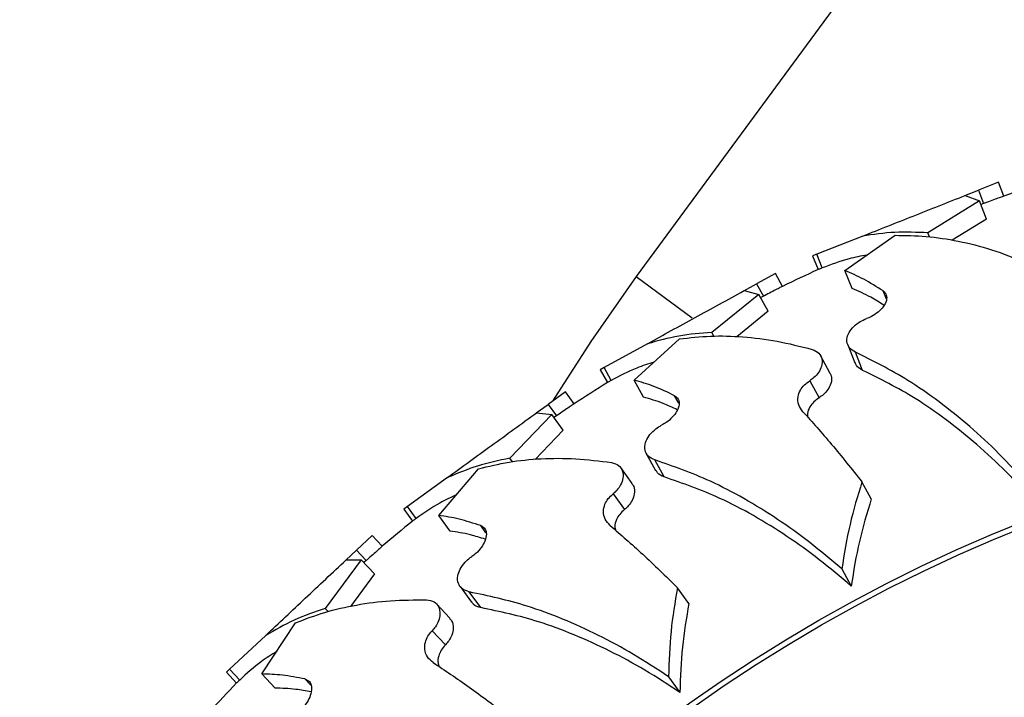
# Model space of a CAD drawing. Header units: inches. Extents: x 41.7 to 125.9, y 54.1 to 147.1.
# Tile 28 of 59: x 88.4 to 90.4, y 60.8 to 62.2. Entities that reach past the tile are written whole.
import ezdxf

# ---------------------------------------------------------------- set-up
doc = ezdxf.new("R2010")
doc.units = ezdxf.units.IN
doc.header["$LTSCALE"] = 20
doc.header["$MEASUREMENT"] = 0

msp = doc.modelspace()

# ---------------------------------------------------------------- linework, layer by layer
for p, q in [((105.6034, 83.3675), (89.6446, 61.6422)), ((90.3913, 61.8367), (90.35, 61.8203)), ((90.4025, 61.8084), (90.3913, 61.8367)), ((90.322, 61.8092), (90.35, 61.8203)), ((90.35, 61.8203), (90.3608, 61.793)), ((90.352, 61.7982), (90.2459, 61.7325)), ((90.3227, 61.8095), (90.352, 61.7982)), ((90.3667, 61.7609), (90.352, 61.7982)), ((90.3608, 61.793), (90.3549, 61.7909)), ((90.3667, 61.7609), (90.2959, 61.7171)), ((90.2492, 61.724), (90.2459, 61.7325)), ((90.1114, 61.7258), (90.0166, 61.6883)), ((90.0747, 61.6547), (90.1781, 61.7274)), ((90.0166, 61.6883), (90.0082, 61.685)), ((90.0082, 61.685), (90.0194, 61.6567)), ((90.0278, 61.6601), (90.0166, 61.6883)), ((90.0895, 61.6175), (90.0747, 61.6547)), ((89.6446, 61.6422), (89.7601, 61.5574)), ((89.9315, 61.6489), (89.8925, 61.6274)), ((89.9461, 61.6222), (89.9315, 61.6489)), ((89.8662, 61.613), (89.8925, 61.6274)), ((89.8668, 61.6133), (89.8973, 61.6057)), ((89.8925, 61.6274), (89.9066, 61.6018)), ((90.1602, 61.5959), (90.1536, 61.6126)), ((89.8973, 61.6057), (89.8002, 61.5273)), ((89.9166, 61.5707), (89.8973, 61.6057)), ((89.9066, 61.6018), (89.9011, 61.5989)), ((89.9166, 61.5707), (89.8518, 61.5183)), ((89.6402, 61.4287), (89.7337, 61.5137)), ((89.8046, 61.5193), (89.8002, 61.5273)), ((89.6677, 61.5038), (89.5783, 61.4547)), ((90.0807, 61.5018), (90.0954, 61.4646)), ((90.044, 61.4442), (90.0247, 61.4793)), ((90.1113, 61.449), (90.0966, 61.4863)), ((89.5783, 61.4547), (89.5704, 61.4503)), ((89.5704, 61.4503), (89.585, 61.4237)), ((89.5929, 61.4281), (89.5783, 61.4547)), ((89.6595, 61.3936), (89.6402, 61.4287)), ((90.0023, 61.4277), (90.0216, 61.3926)), ((89.4988, 61.4049), (89.4628, 61.3788)), ((89.5167, 61.3803), (89.4988, 61.4049)), ((89.7323, 61.3811), (89.7237, 61.3968)), ((89.4385, 61.3611), (89.4628, 61.3788)), ((89.4628, 61.3788), (89.48, 61.3551)), ((89.4703, 61.3578), (89.3838, 61.2678)), ((89.4391, 61.3615), (89.4703, 61.3578)), ((89.4938, 61.3255), (89.4703, 61.3578)), ((89.48, 61.3551), (89.4749, 61.3515)), ((89.4938, 61.3255), (89.4361, 61.2654)), ((89.3891, 61.2605), (89.3838, 61.2678)), ((89.6652, 61.2778), (89.6845, 61.2427)), ((89.2374, 61.15), (89.3195, 61.246)), ((89.6361, 61.216), (89.6125, 61.2484)), ((89.7023, 61.2292), (89.683, 61.2643)), ((89.2553, 61.228), (89.1727, 61.168)), ((90.1292, 61.184), (90.1099, 61.2191)), ((89.5968, 61.1944), (89.6203, 61.162)), ((89.1727, 61.168), (89.1654, 61.1627)), ((89.1906, 61.1434), (89.1727, 61.168)), ((89.1654, 61.1627), (89.1833, 61.1381)), ((89.2609, 61.1176), (89.2374, 61.15)), ((89.3348, 61.1143), (89.3242, 61.1288)), ((89.1001, 61.1087), (89.0677, 61.0782)), ((89.1209, 61.0865), (89.1001, 61.1087)), ((89.0457, 61.0576), (89.0677, 61.0782)), ((89.0677, 61.0782), (89.0877, 61.0569)), ((89.0777, 61.0584), (89.0032, 60.9582)), ((89.0463, 61.0581), (89.0777, 61.0584)), ((89.1051, 61.0292), (89.0777, 61.0584)), ((89.0877, 61.0569), (89.0831, 61.0527)), ((89.1051, 61.0292), (89.0554, 60.9624)), ((90.0684, 61.0395), (90.0877, 61.0044)), ((89.2812, 61.0034), (89.3047, 60.971)), ((89.7532, 60.9685), (89.7296, 61.0009)), ((89.324, 60.9598), (89.3004, 60.9922)), ((89.26, 60.9384), (89.2326, 60.9676)), ((89.0094, 60.9516), (89.0032, 60.9582)), ((88.8727, 60.823), (88.9421, 60.9286)), ((88.8806, 60.9026), (88.8063, 60.8328)), ((89.2237, 60.9121), (89.2511, 60.8829)), ((88.8063, 60.8328), (88.7997, 60.8266)), ((88.7997, 60.8266), (88.8205, 60.8044)), ((88.8271, 60.8106), (88.8063, 60.8328)), ((88.9001, 60.7938), (88.8727, 60.823)), ((88.9738, 60.7997), (88.9615, 60.8128)), ((89.711, 60.8175), (89.7345, 60.7851))]:
    msp.add_line(p, q)
at = {"flags": 128}
msp.add_lwpolyline([(89.6446, 61.6422), (89.5506, 61.5083), (89.4717, 61.3852)], dxfattribs=at)
for radius in [3.2804, 3.2691]:
    msp.add_circle((91.6539, 58.0882), radius)
for start, end in [(107.4063, 108.5935), (114.6069, 115.7933), (121.8063, 122.9935), (129.0069, 130.1933), (136.2063, 137.3935)]:
    msp.add_arc((91.6539, 58.0882), 3.925, start, end)
for points, knots in [([(90.1114, 61.7258), (90.1462, 61.7396), (90.2169, 61.7676), (90.287, 61.7954), (90.3227, 61.8095)], [0, 0, 0, 0, 0.491758, 1, 1, 1, 1]), ([(90.4024, 61.8083), (90.4024, 61.8083), (90.403, 61.8086), (90.3993, 61.8072), (90.3911, 61.8041), (90.3784, 61.7994), (90.3675, 61.7954), (90.3615, 61.7933), (90.3608, 61.793)], [0, 0, 0, 0, 0.010918, 0.249746, 0.488578, 0.727394, 0.9662, 1, 1, 1, 1]), ([(90.2459, 61.7325), (90.223, 61.7335), (90.177, 61.7355), (90.1333, 61.7291), (90.1114, 61.7258)], [0, 0, 0, 0, 0.498474, 1, 1, 1, 1]), ([(90.1781, 61.7274), (90.1995, 61.7271), (90.2421, 61.7266), (90.3087, 61.7163), (90.377, 61.6992), (90.4236, 61.6809), (90.4469, 61.6718)], [0, 0, 0, 0, 0.247132, 0.494259, 0.747133, 1, 1, 1, 1]), ([(90.1203, 61.6867), (90.1078, 61.6844), (90.076, 61.6784), (90.046, 61.667), (90.0278, 61.6601)], [0, 0, 0, 0, 0.389761, 1, 1, 1, 1]), ([(90.0278, 61.6601), (90.0251, 61.659), (90.0199, 61.6569), (90.0197, 61.6568), (90.0195, 61.6568)], [0, 0, 0, 0, 0.511444, 1, 1, 1, 1]), ([(90.1536, 61.6126), (90.1401, 61.6212), (90.113, 61.6384), (90.0875, 61.6493), (90.0747, 61.6547)], [0, 0, 0, 0, 0.498554, 1, 1, 1, 1]), ([(89.6677, 61.5038), (89.7004, 61.5219), (89.7671, 61.5585), (89.8332, 61.5948), (89.8668, 61.6133)], [0, 0, 0, 0, 0.491758, 1, 1, 1, 1]), ([(89.946, 61.6221), (89.946, 61.6222), (89.9466, 61.6225), (89.943, 61.6206), (89.9353, 61.6165), (89.9233, 61.6102), (89.913, 61.605), (89.9073, 61.6021), (89.9066, 61.6018)], [0, 0, 0, 0, 0.010596, 0.249503, 0.488411, 0.727305, 0.966189, 1, 1, 1, 1]), ([(90.1553, 61.5832), (90.1462, 61.589), (90.1236, 61.6032), (90.1022, 61.6121), (90.0895, 61.6175)], [0, 0, 0, 0, 0.401708, 1, 1, 1, 1]), ([(90.1536, 61.6126), (90.1562, 61.6101), (90.1614, 61.605), (90.1612, 61.5932), (90.1552, 61.5806), (90.144, 61.5689), (90.1315, 61.5604), (90.1227, 61.5569), (90.1194, 61.5556)], [0, 0, 0, 0, 0.194076, 0.387869, 0.587776, 0.74493, 0.902844, 1, 1, 1, 1]), ([(90.0966, 61.4863), (90.0918, 61.4893), (90.0826, 61.4951), (90.0778, 61.5088), (90.0802, 61.5229), (90.0892, 61.5366), (90.1016, 61.5472), (90.1127, 61.553), (90.1183, 61.5551), (90.1194, 61.5556)], [0, 0, 0, 0, 0.196786, 0.376459, 0.569644, 0.714718, 0.860644, 0.971625, 1, 1, 1, 1]), ([(89.8002, 61.5273), (89.7774, 61.5254), (89.7315, 61.5216), (89.689, 61.5098), (89.6677, 61.5038)], [0, 0, 0, 0, 0.4984737, 1, 1, 1, 1]), ([(89.7337, 61.5137), (89.7548, 61.5162), (89.7972, 61.521), (89.8646, 61.5191), (89.9345, 61.5106), (89.983, 61.4984), (90.0072, 61.4923)], [0, 0, 0, 0, 0.247132, 0.494259, 0.747133, 1, 1, 1, 1]), ([(90.0072, 61.4923), (90.0124, 61.49), (90.0221, 61.4857), (90.0283, 61.4729), (90.028, 61.4587), (90.0214, 61.445), (90.0125, 61.4346), (90.0053, 61.4298), (90.0023, 61.4277)], [0, 0, 0, 0, 0.216418, 0.409836, 0.620623, 0.776753, 0.905961, 1, 1, 1, 1]), ([(90.4508, 61.2149), (90.4314, 61.236), (90.3927, 61.2783), (90.3317, 61.3347), (90.269, 61.3852), (90.1903, 61.4398), (90.1327, 61.4684), (90.0966, 61.4863)], [0, 0, 0, 0, 0.172608, 0.345229, 0.52319, 0.701164, 1, 1, 1, 1]), ([(89.6813, 61.4661), (89.6693, 61.4623), (89.6384, 61.4524), (89.6102, 61.4373), (89.5929, 61.4281)], [0, 0, 0, 0, 0.3897605, 1, 1, 1, 1]), ([(90.1113, 61.449), (90.1062, 61.4519), (90.0988, 61.4561), (90.0969, 61.4629), (90.0963, 61.4649)], [0, 0, 0, 0, 0.697157, 1, 1, 1, 1]), ([(90.4655, 61.1777), (90.4462, 61.1988), (90.4075, 61.2411), (90.3465, 61.2974), (90.2838, 61.3479), (90.2051, 61.4026), (90.1475, 61.4311), (90.1113, 61.449)], [0, 0, 0, 0, 0.172519, 0.345052, 0.52292, 0.7008, 1, 1, 1, 1]), ([(89.5929, 61.4281), (89.5904, 61.4267), (89.5856, 61.424), (89.5853, 61.4238), (89.5852, 61.4238)], [0, 0, 0, 0, 0.511698, 1, 1, 1, 1]), ([(89.7237, 61.3968), (89.7092, 61.4036), (89.6802, 61.4173), (89.6536, 61.4249), (89.6402, 61.4287)], [0, 0, 0, 0, 0.498554, 1, 1, 1, 1]), ([(89.988, 61.3638), (89.9847, 61.3684), (89.9781, 61.3775), (89.9769, 61.3933), (89.9818, 61.4076), (89.9904, 61.4193), (89.9984, 61.425), (90.0023, 61.4277)], [0, 0, 0, 0, 0.255414, 0.505558, 0.698236, 0.854758, 1, 1, 1, 1]), ([(90.0432, 61.4438), (90.0445, 61.4418), (90.0483, 61.4359), (90.0471, 61.4235), (90.0407, 61.4099), (90.0318, 61.3996), (90.0246, 61.3947), (90.0216, 61.3926)], [0, 0, 0, 0, 0.147547, 0.452074, 0.677521, 0.864129, 1, 1, 1, 1]), ([(89.7291, 61.3679), (89.7193, 61.3724), (89.6951, 61.3837), (89.6728, 61.3899), (89.6595, 61.3936)], [0, 0, 0, 0, 0.4017081, 1, 1, 1, 1]), ([(89.7237, 61.3968), (89.7266, 61.3946), (89.7324, 61.3902), (89.7337, 61.3784), (89.7293, 61.3653), (89.7196, 61.3522), (89.7083, 61.3422), (89.7001, 61.3376), (89.6969, 61.3359)], [0, 0, 0, 0, 0.194076, 0.387869, 0.587776, 0.74493, 0.902844, 1, 1, 1, 1]), ([(90.0216, 61.3926), (90.0177, 61.3899), (90.0099, 61.3844), (90.0015, 61.373), (89.9968, 61.3619), (89.9977, 61.355), (89.9981, 61.3524)], [0, 0, 0, 0, 0.241593, 0.48226, 0.803401, 1, 1, 1, 1]), ([(89.5165, 61.3802), (89.5165, 61.3802), (89.5171, 61.3806), (89.5138, 61.3783), (89.5067, 61.3733), (89.4955, 61.3656), (89.4859, 61.359), (89.4807, 61.3555), (89.48, 61.3551)], [0, 0, 0, 0, 0.010915, 0.249745, 0.488576, 0.727393, 0.9662, 1, 1, 1, 1]), ([(89.2553, 61.228), (89.2855, 61.25), (89.347, 61.2946), (89.408, 61.339), (89.4391, 61.3615)], [0, 0, 0, 0, 0.491758, 1, 1, 1, 1]), ([(89.988, 61.3638), (90.0076, 61.3421), (90.047, 61.2985), (90.0888, 61.2456), (90.1099, 61.2191)], [0, 0, 0, 0, 0.497022, 1, 1, 1, 1]), ([(89.683, 61.2643), (89.6778, 61.2667), (89.668, 61.2713), (89.6615, 61.2843), (89.6621, 61.2986), (89.6694, 61.3133), (89.6803, 61.3253), (89.6906, 61.3325), (89.6959, 61.3353), (89.6969, 61.3359)], [0, 0, 0, 0, 0.196786, 0.376459, 0.569644, 0.714718, 0.860644, 0.971625, 1, 1, 1, 1]), ([(89.3838, 61.2678), (89.3614, 61.2631), (89.3164, 61.2536), (89.2757, 61.2365), (89.2553, 61.228)], [0, 0, 0, 0, 0.498474, 1, 1, 1, 1]), ([(89.3195, 61.246), (89.3402, 61.2511), (89.3816, 61.2612), (89.4487, 61.2678), (89.5191, 61.2682), (89.5688, 61.2621), (89.5936, 61.2591)], [0, 0, 0, 0, 0.247132, 0.494259, 0.747133, 1, 1, 1, 1]), ([(89.5936, 61.2591), (89.599, 61.2575), (89.6091, 61.2544), (89.6169, 61.2425), (89.6183, 61.2283), (89.6136, 61.2139), (89.606, 61.2025), (89.5995, 61.1968), (89.5968, 61.1944)], [0, 0, 0, 0, 0.216418, 0.409836, 0.620623, 0.776753, 0.905961, 1, 1, 1, 1]), ([(90.0684, 61.0395), (90.0465, 61.058), (90.0028, 61.0951), (89.9353, 61.1434), (89.8667, 61.1856), (89.7817, 61.23), (89.721, 61.2511), (89.683, 61.2643)], [0, 0, 0, 0, 0.1726078, 0.3452292, 0.5231902, 0.7011638, 1, 1, 1, 1]), ([(89.7023, 61.2292), (89.6968, 61.2314), (89.689, 61.2346), (89.6862, 61.2411), (89.6853, 61.2431)], [0, 0, 0, 0, 0.697157, 1, 1, 1, 1]), ([(90.0877, 61.0044), (90.0658, 61.0229), (90.0221, 61.06), (89.9546, 61.1083), (89.8861, 61.1505), (89.8011, 61.1949), (89.7404, 61.216), (89.7023, 61.2292)], [0, 0, 0, 0, 0.1725191, 0.3450517, 0.5229196, 0.7008, 1, 1, 1, 1]), ([(89.6354, 61.2155), (89.6368, 61.2137), (89.6413, 61.2083), (89.6417, 61.1958), (89.6371, 61.1815), (89.6296, 61.1701), (89.623, 61.1644), (89.6203, 61.162)], [0, 0, 0, 0, 0.147547, 0.452074, 0.677521, 0.864129, 1, 1, 1, 1]), ([(90.1099, 61.2191), (90.101, 61.1901), (90.0833, 61.132), (90.0734, 61.0704), (90.0684, 61.0395)], [0, 0, 0, 0, 0.497989, 1, 1, 1, 1]), ([(89.2735, 61.1923), (89.2621, 61.1869), (89.2327, 61.1732), (89.2065, 61.1547), (89.1906, 61.1434)], [0, 0, 0, 0, 0.389761, 1, 1, 1, 1]), ([(89.5906, 61.1292), (89.5867, 61.1333), (89.5791, 61.1415), (89.5759, 61.157), (89.5789, 61.1718), (89.586, 61.1845), (89.5933, 61.1912), (89.5968, 61.1944)], [0, 0, 0, 0, 0.255414, 0.505558, 0.698236, 0.854758, 1, 1, 1, 1]), ([(90.1292, 61.184), (90.1203, 61.155), (90.1026, 61.0969), (90.0927, 61.0353), (90.0877, 61.0044)], [0, 0, 0, 0, 0.497984, 1, 1, 1, 1]), ([(89.1906, 61.1434), (89.1883, 61.1417), (89.1838, 61.1384), (89.1835, 61.1383), (89.1834, 61.1382)], [0, 0, 0, 0, 0.5114511, 1, 1, 1, 1]), ([(89.3242, 61.1288), (89.309, 61.1337), (89.2786, 61.1436), (89.2511, 61.1479), (89.2374, 61.15)], [0, 0, 0, 0, 0.498554, 1, 1, 1, 1]), ([(89.6203, 61.162), (89.6168, 61.1588), (89.6097, 61.1524), (89.6028, 61.14), (89.5995, 61.1284), (89.6013, 61.1217), (89.602, 61.1192)], [0, 0, 0, 0, 0.241593, 0.48226, 0.803401, 1, 1, 1, 1]), ([(89.3242, 61.1288), (89.3274, 61.127), (89.3337, 61.1233), (89.3365, 61.1118), (89.3337, 61.0982), (89.3258, 61.084), (89.3158, 61.0727), (89.3082, 61.0671), (89.3053, 61.065)], [0, 0, 0, 0, 0.194076, 0.387869, 0.587776, 0.74493, 0.902844, 1, 1, 1, 1]), ([(89.5906, 61.1292), (89.6128, 61.1101), (89.6573, 61.0717), (89.7054, 61.0246), (89.7296, 61.0009)], [0, 0, 0, 0, 0.497022, 1, 1, 1, 1]), ([(89.3332, 61.1008), (89.323, 61.104), (89.2975, 61.1122), (89.2746, 61.1156), (89.2609, 61.1176)], [0, 0, 0, 0, 0.401708, 1, 1, 1, 1]), ([(89.1208, 61.0864), (89.1208, 61.0864), (89.1213, 61.0869), (89.1183, 61.0842), (89.1119, 61.0783), (89.1018, 61.0692), (89.0931, 61.0615), (89.0883, 61.0574), (89.0877, 61.0569)], [0, 0, 0, 0, 0.0105915, 0.2494991, 0.4884089, 0.727304, 0.9661887, 1, 1, 1, 1]), ([(89.3004, 60.9922), (89.295, 60.994), (89.2847, 60.9973), (89.2767, 61.0094), (89.2754, 61.0236), (89.2808, 61.0392), (89.2902, 61.0525), (89.2994, 61.0609), (89.3043, 61.0643), (89.3053, 61.065)], [0, 0, 0, 0, 0.196786, 0.376459, 0.569644, 0.714718, 0.860644, 0.971625, 1, 1, 1, 1]), ([(88.8806, 60.9026), (88.9079, 60.9282), (88.9633, 60.9802), (89.0183, 61.0319), (89.0463, 61.0581)], [0, 0, 0, 0, 0.491758, 1, 1, 1, 1]), ([(89.7296, 61.0009), (89.7245, 60.971), (89.7142, 60.9112), (89.7121, 60.8488), (89.711, 60.8175)], [0, 0, 0, 0, 0.497989, 1, 1, 1, 1]), ([(89.711, 60.8175), (89.687, 60.8331), (89.639, 60.8645), (89.5659, 60.9039), (89.4926, 60.9372), (89.4027, 60.9706), (89.3399, 60.9839), (89.3004, 60.9922)], [0, 0, 0, 0, 0.172608, 0.345229, 0.52319, 0.701164, 1, 1, 1, 1]), ([(88.9421, 60.9286), (88.962, 60.9362), (89.0019, 60.9514), (89.0676, 60.9663), (89.1374, 60.9755), (89.1874, 60.9758), (89.2124, 60.9759)], [0, 0, 0, 0, 0.247132, 0.494259, 0.747133, 1, 1, 1, 1]), ([(89.2124, 60.9759), (89.2179, 60.9749), (89.2284, 60.9732), (89.2377, 60.9623), (89.2408, 60.9485), (89.2379, 60.9335), (89.2318, 60.9213), (89.2261, 60.9148), (89.2237, 60.9121)], [0, 0, 0, 0, 0.216418, 0.409836, 0.620623, 0.776753, 0.905961, 1, 1, 1, 1]), ([(89.324, 60.9598), (89.3183, 60.9613), (89.3101, 60.9635), (89.3065, 60.9696), (89.3055, 60.9715)], [0, 0, 0, 0, 0.697157, 1, 1, 1, 1]), ([(89.7532, 60.9685), (89.748, 60.9387), (89.7377, 60.8788), (89.7356, 60.8164), (89.7345, 60.7851)], [0, 0, 0, 0, 0.497984, 1, 1, 1, 1]), ([(89.0032, 60.9582), (88.9815, 60.9507), (88.9381, 60.9357), (88.8998, 60.9136), (88.8806, 60.9026)], [0, 0, 0, 0, 0.498474, 1, 1, 1, 1]), ([(89.7345, 60.7851), (89.7105, 60.8008), (89.6625, 60.8321), (89.5895, 60.8715), (89.5162, 60.9048), (89.4264, 60.9382), (89.3634, 60.9515), (89.324, 60.9598)], [0, 0, 0, 0, 0.172519, 0.345052, 0.52292, 0.7008, 1, 1, 1, 1]), ([(89.2593, 60.9378), (89.261, 60.9362), (89.2662, 60.9314), (89.2681, 60.9191), (89.2653, 60.9044), (89.2592, 60.8921), (89.2535, 60.8856), (89.2511, 60.8829)], [0, 0, 0, 0, 0.147547, 0.452074, 0.677521, 0.864129, 1, 1, 1, 1]), ([(89.2258, 60.8466), (89.2214, 60.8503), (89.2128, 60.8574), (89.2077, 60.8724), (89.2088, 60.8874), (89.2142, 60.9009), (89.2206, 60.9085), (89.2237, 60.9121)], [0, 0, 0, 0, 0.255414, 0.505558, 0.698236, 0.854758, 1, 1, 1, 1]), ([(89.2511, 60.8829), (89.248, 60.8793), (89.2418, 60.872), (89.2365, 60.8589), (89.2347, 60.8469), (89.2373, 60.8405), (89.2383, 60.8381)], [0, 0, 0, 0, 0.241593, 0.48226, 0.803401, 1, 1, 1, 1]), ([(88.9033, 60.8695), (88.8926, 60.8627), (88.8651, 60.8455), (88.8415, 60.8238), (88.8271, 60.8106)], [0, 0, 0, 0, 0.389761, 1, 1, 1, 1]), ([(89.2258, 60.8466), (89.2501, 60.8305), (89.2991, 60.798), (89.3528, 60.7572), (89.3798, 60.7367)], [0, 0, 0, 0, 0.497022, 1, 1, 1, 1]), ([(88.9615, 60.8128), (88.9458, 60.8158), (88.9143, 60.8219), (88.8866, 60.8226), (88.8727, 60.823)], [0, 0, 0, 0, 0.498554, 1, 1, 1, 1]), ([(88.8271, 60.8106), (88.825, 60.8087), (88.821, 60.8048), (88.8207, 60.8046), (88.8206, 60.8045)], [0, 0, 0, 0, 0.511695, 1, 1, 1, 1]), ([(88.9615, 60.8128), (88.9649, 60.8114), (88.9716, 60.8086), (88.9758, 60.7976), (88.9747, 60.7837), (88.9687, 60.7686), (88.9602, 60.7562), (88.9534, 60.7497), (88.9508, 60.7472)], [0, 0, 0, 0, 0.194076, 0.387869, 0.587776, 0.74493, 0.902844, 1, 1, 1, 1]), ([(88.9739, 60.7862), (88.9634, 60.7881), (88.9371, 60.793), (88.914, 60.7935), (88.9001, 60.7938)], [0, 0, 0, 0, 0.401708, 1, 1, 1, 1])]:
    msp.add_open_spline(points, degree=3, knots=knots)

doc.saveas('drawing.dxf')
